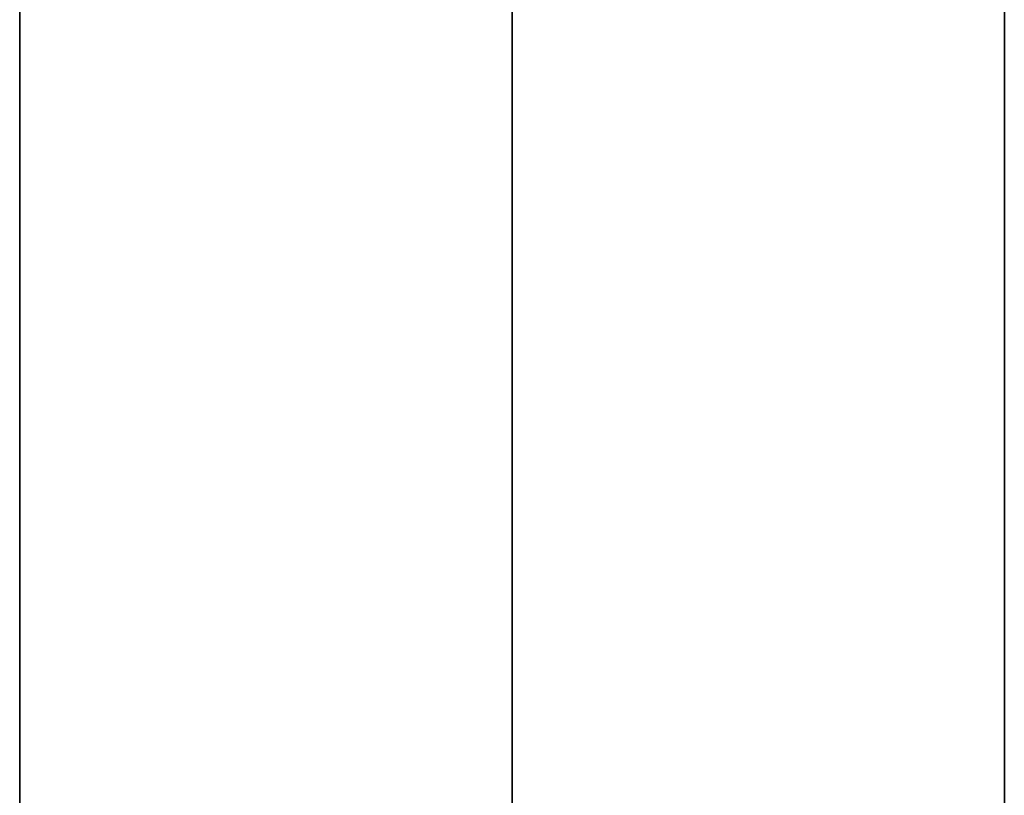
# Model space of a CAD drawing. Header units: millimetres. Extents: x 490 to 915, y -40 to 150.
# Tile 31 of 70: x 490 to 506, y 112 to 125. Entities that reach past the tile are written whole.
import ezdxf

# ---------------------------------------------------------------- set-up
doc = ezdxf.new("R2010")
doc.units = ezdxf.units.MM
doc.layers.add('Volume', color=7, linetype='Continuous', true_color=0x000000)

msp = doc.modelspace()

# ---------------------------------------------------------------- linework, layer by layer
at = {"layer": 'Volume'}
for p, q in [((490.14, -40, -550), (490.14, 150, -550)), ((490.14, 150, 300), (490.14, 30, 300)), ((490.14, -40, -125), (490.14, 150, -125)), ((498.14, -40, -550), (498.14, 150, -550)), ((498.14, 150, 300), (498.14, 30, 300)), ((506.14, 150, 230), (506.14, -24, 230)), ((506.14, 150, 222), (506.14, -24, 222)), ((506.14, 150, -530), (506.14, -24, -530)), ((506.14, 150, -522), (506.14, -24, -522)), ((506.14, -40, -550), (506.14, 150, -550)), ((506.14, 150, 300), (506.14, 30, 300)), ((506.14, 130, 214), (506.14, -24, 214)), ((506.14, -24, -16.031), (506.14, 130, -16.031)), ((506.14, -24, -32.031), (506.14, 130, -32.031)), ((506.14, -24, -24.031), (506.14, 130, -24.031)), ((506.14, 130, -514), (506.14, -24, -514)), ((506.14, -40, -125), (506.14, 130, -125)), ((506.14, -24, -265.031), (506.14, 130, -265.031)), ((506.14, -24, -281.031), (506.14, 130, -281.031)), ((506.14, -24, -273.031), (506.14, 130, -273.031))]:
    msp.add_line(p, q, dxfattribs=at)

doc.saveas('drawing.dxf')
